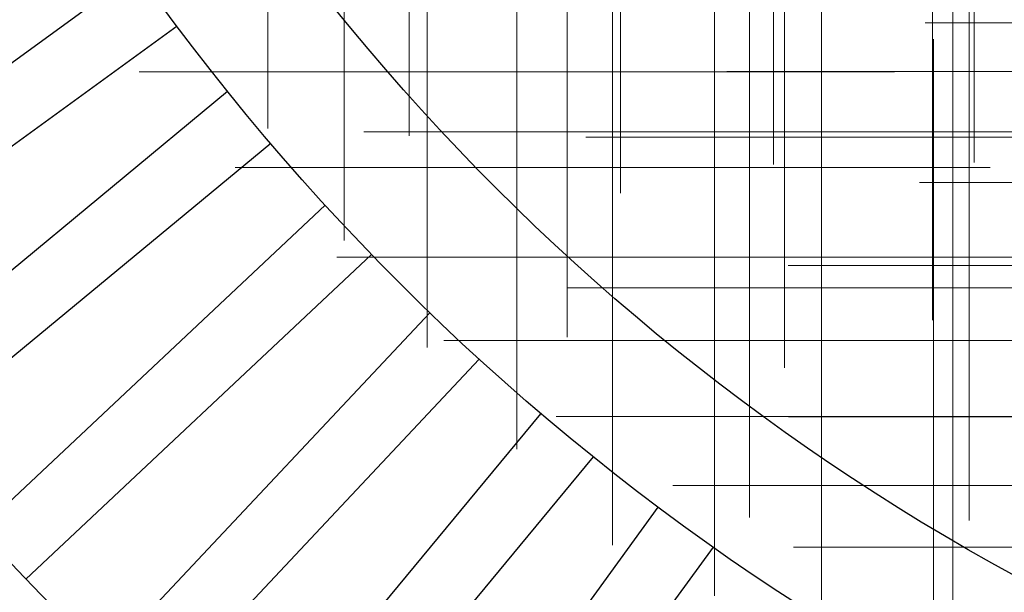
# Model space of a CAD drawing. Header units: millimetres. Extents: x -50 to 901, y -50 to 714.
# Tile 12 of 186: x -30.57 to -16.03, y -29.5 to -21.04. Entities that reach past the tile are written whole.
import ezdxf

# ---------------------------------------------------------------- set-up
doc = ezdxf.new("R2010")
doc.units = ezdxf.units.MM

# ---------------------------------------------------------------- blocks, each defined once
blk = doc.blocks.new('SW_CENTERMARKSYMBOL_236')
at = {"color": 0, "linetype": 'Continuous', "lineweight": 18}
for p, q in [((0, 0), (0, 5)), ((-5, 0), (-5.693, 0)), ((0, 0), (-5, 0)), ((0, 0), (0, -5)), ((0, 0), (5, 0)), ((0, -5), (0, -5.693))]:
    blk.add_line(p, q, dxfattribs=at)
blk = doc.blocks.new('SW_CENTERMARKSYMBOL_238')
at = {"color": 0, "linetype": 'Continuous', "lineweight": 18}
for p, q in [((0, 0), (0, -5)), ((0, -5), (0, -5.659))]:
    blk.add_line(p, q, dxfattribs=at)
blk = doc.blocks.new('SW_CENTERMARKSYMBOL_239')
at = {"color": 0, "linetype": 'Continuous', "lineweight": 18}
for p, q in [((0, 0), (0, -5)), ((0, -5), (0, -5.659))]:
    blk.add_line(p, q, dxfattribs=at)
blk = doc.blocks.new('SW_CENTERMARKSYMBOL_240')
at = {"color": 0, "linetype": 'Continuous', "lineweight": 18}
for p, q in [((0, 0), (0, -5)), ((0, -5), (0, -5.693))]:
    blk.add_line(p, q, dxfattribs=at)
blk = doc.blocks.new('SW_CENTERMARKSYMBOL_241')
at = {"color": 0, "linetype": 'Continuous', "lineweight": 18}
for p, q in [((0, 0), (0, 5)), ((-5, 0), (-5.659, 0)), ((0, 0), (-5, 0)), ((0, 0), (0, -5)), ((0, 0), (5, 0)), ((0, -5), (0, -5.659))]:
    blk.add_line(p, q, dxfattribs=at)
blk = doc.blocks.new('SW_CENTERMARKSYMBOL_242')
at = {"color": 0, "linetype": 'Continuous', "lineweight": 18}
for p, q in [((0, 0), (0, 5)), ((-5, 0), (-5.693, 0)), ((0, 0), (-5, 0)), ((0, 0), (0, -5)), ((0, 0), (5, 0))]:
    blk.add_line(p, q, dxfattribs=at)
blk = doc.blocks.new('SW_CENTERMARKSYMBOL_246')
at = {"color": 0, "linetype": 'Continuous', "lineweight": 18}
for p, q in [((0, 0), (0, -5)), ((0, -5), (0, -5.606))]:
    blk.add_line(p, q, dxfattribs=at)
blk = doc.blocks.new('SW_CENTERMARKSYMBOL_247')
at = {"color": 0, "linetype": 'Continuous', "lineweight": 18}
for p, q in [((0, 0), (0, -5)), ((0, -5), (0, -5.659))]:
    blk.add_line(p, q, dxfattribs=at)
blk = doc.blocks.new('SW_CENTERMARKSYMBOL_248')
at = {"color": 0, "linetype": 'Continuous', "lineweight": 18}
for p, q in [((0, 0), (0, -5)), ((0, -5), (0, -5.659))]:
    blk.add_line(p, q, dxfattribs=at)
blk = doc.blocks.new('SW_CENTERMARKSYMBOL_262')
at = {"color": 0, "linetype": 'Continuous', "lineweight": 18}
for p, q in [((0, 0), (0, -5)), ((0, -5), (0, -5.693))]:
    blk.add_line(p, q, dxfattribs=at)
blk = doc.blocks.new('SW_CENTERMARKSYMBOL_282')
at = {"color": 0, "linetype": 'Continuous', "lineweight": 18}
for p, q in [((-5, 0), (-5.693, 0)), ((0, 0), (-5, 0))]:
    blk.add_line(p, q, dxfattribs=at)
blk = doc.blocks.new('SW_CENTERMARKSYMBOL_283')
at = {"color": 0, "linetype": 'Continuous', "lineweight": 18}
for p, q in [((-5, 0), (-5.659, 0)), ((0, 0), (-5, 0))]:
    blk.add_line(p, q, dxfattribs=at)
blk = doc.blocks.new('SW_CENTERMARKSYMBOL_284')
at = {"color": 0, "linetype": 'Continuous', "lineweight": 18}
for p, q in [((-5, 0), (-5.659, 0)), ((0, 0), (-5, 0))]:
    blk.add_line(p, q, dxfattribs=at)
blk = doc.blocks.new('SW_CENTERMARKSYMBOL_288')
at = {"color": 0, "linetype": 'Continuous', "lineweight": 18}
for p, q in [((-5, 0), (-5.659, 0)), ((0, 0), (-5, 0))]:
    blk.add_line(p, q, dxfattribs=at)
blk = doc.blocks.new('SW_CENTERMARKSYMBOL_289')
at = {"color": 0, "linetype": 'Continuous', "lineweight": 18}
for p, q in [((-5, 0), (-5.606, 0)), ((0, 0), (-5, 0))]:
    blk.add_line(p, q, dxfattribs=at)
blk = doc.blocks.new('SW_CENTERMARKSYMBOL_331')
at = {"color": 0, "linetype": 'Continuous', "lineweight": 18}
for p, q in [((-5, 0), (-5.575, 0)), ((0, 0), (-5, 0))]:
    blk.add_line(p, q, dxfattribs=at)
blk = doc.blocks.new('SW_CENTERMARKSYMBOL_332')
at = {"color": 0, "linetype": 'Continuous', "lineweight": 18}
for p, q in [((-5, 0), (-5.575, 0)), ((0, 0), (-5, 0))]:
    blk.add_line(p, q, dxfattribs=at)
blk = doc.blocks.new('SW_CENTERMARKSYMBOL_333')
at = {"color": 0, "linetype": 'Continuous', "lineweight": 18}
for p, q in [((0, 5), (0, 5.575)), ((0, 0), (0, 5)), ((-5, 0), (-5.575, 0)), ((0, 0), (-5, 0)), ((0, 0), (0, -5)), ((0, 0), (5, 0))]:
    blk.add_line(p, q, dxfattribs=at)
blk = doc.blocks.new('SW_CENTERMARKSYMBOL_334')
at = {"color": 0, "linetype": 'Continuous', "lineweight": 18}
for p, q in [((0, 0), (0, 5)), ((-5, 0), (-5.575, 0)), ((0, 0), (-5, 0)), ((0, 0), (0, -5)), ((0, 0), (5, 0))]:
    blk.add_line(p, q, dxfattribs=at)
blk = doc.blocks.new('SW_CENTERMARKSYMBOL_335')
at = {"color": 0, "linetype": 'Continuous', "lineweight": 18}
for p, q in [((0, 0), (0, 5)), ((-5, 0), (-5.575, 0)), ((0, 0), (-5, 0)), ((0, 0), (0, -5)), ((0, 0), (5, 0))]:
    blk.add_line(p, q, dxfattribs=at)
blk = doc.blocks.new('SW_CENTERMARKSYMBOL_336')
at = {"color": 0, "linetype": 'Continuous', "lineweight": 18}
for p, q in [((0, 0), (0, 5)), ((-5, 0), (-5.575, 0)), ((0, 0), (-5, 0)), ((0, 0), (0, -5)), ((0, 0), (5, 0)), ((5, 0), (5.575, 0)), ((0, -5), (0, -5.575))]:
    blk.add_line(p, q, dxfattribs=at)
blk = doc.blocks.new('SW_CENTERMARKSYMBOL_337')
at = {"color": 0, "linetype": 'Continuous', "lineweight": 18}
for p, q in [((0, 0), (0, 5)), ((-5, 0), (-5.575, 0)), ((0, 0), (-5, 0)), ((0, 0), (0, -5)), ((0, 0), (5, 0)), ((5, 0), (5.575, 0)), ((0, -5), (0, -5.575))]:
    blk.add_line(p, q, dxfattribs=at)
blk = doc.blocks.new('SW_CENTERMARKSYMBOL_338')
at = {"color": 0, "linetype": 'Continuous', "lineweight": 18}
for p, q in [((0, 0), (0, -5)), ((0, -5), (0, -5.575))]:
    blk.add_line(p, q, dxfattribs=at)
blk = doc.blocks.new('SW_CENTERMARKSYMBOL_339')
at = {"color": 0, "linetype": 'Continuous', "lineweight": 18}
for p, q in [((0, 0), (0, -5)), ((0, -5), (0, -5.575))]:
    blk.add_line(p, q, dxfattribs=at)
blk = doc.blocks.new('SW_CENTERMARKSYMBOL_340')
at = {"color": 0, "linetype": 'Continuous', "lineweight": 18}
for p, q in [((0, 0), (0, -5)), ((0, -5), (0, -5.575))]:
    blk.add_line(p, q, dxfattribs=at)
blk = doc.blocks.new('SW_CENTERMARKSYMBOL_799')
at = {"color": 0, "linetype": 'Continuous', "lineweight": 18}
for p, q in [((0, 0), (0, 5)), ((-5, 0), (-5.693, 0)), ((0, 0), (-5, 0)), ((0, 0), (0, -5)), ((0, 0), (5, 0)), ((0, -5), (0, -5.693))]:
    blk.add_line(p, q, dxfattribs=at)
blk = doc.blocks.new('SW_CENTERMARKSYMBOL_801')
at = {"color": 0, "linetype": 'Continuous', "lineweight": 18}
for p, q in [((0, 0), (0, -5)), ((0, -5), (0, -5.659))]:
    blk.add_line(p, q, dxfattribs=at)
blk = doc.blocks.new('SW_CENTERMARKSYMBOL_802')
at = {"color": 0, "linetype": 'Continuous', "lineweight": 18}
for p, q in [((0, 0), (0, -5)), ((0, -5), (0, -5.659))]:
    blk.add_line(p, q, dxfattribs=at)
blk = doc.blocks.new('SW_CENTERMARKSYMBOL_803')
at = {"color": 0, "linetype": 'Continuous', "lineweight": 18}
for p, q in [((0, 0), (0, -5)), ((0, -5), (0, -5.693))]:
    blk.add_line(p, q, dxfattribs=at)
blk = doc.blocks.new('SW_CENTERMARKSYMBOL_804')
at = {"color": 0, "linetype": 'Continuous', "lineweight": 18}
for p, q in [((0, 0), (0, 5)), ((-5, 0), (-5.659, 0)), ((0, 0), (-5, 0)), ((0, 0), (0, -5)), ((0, 0), (5, 0)), ((0, -5), (0, -5.659))]:
    blk.add_line(p, q, dxfattribs=at)
blk = doc.blocks.new('SW_CENTERMARKSYMBOL_805')
at = {"color": 0, "linetype": 'Continuous', "lineweight": 18}
for p, q in [((0, 0), (0, 5)), ((-5, 0), (-5.693, 0)), ((0, 0), (-5, 0)), ((0, 0), (0, -5)), ((0, 0), (5, 0))]:
    blk.add_line(p, q, dxfattribs=at)
blk = doc.blocks.new('SW_CENTERMARKSYMBOL_809')
at = {"color": 0, "linetype": 'Continuous', "lineweight": 18}
for p, q in [((0, 0), (0, -5)), ((0, -5), (0, -5.606))]:
    blk.add_line(p, q, dxfattribs=at)
blk = doc.blocks.new('SW_CENTERMARKSYMBOL_810')
at = {"color": 0, "linetype": 'Continuous', "lineweight": 18}
for p, q in [((0, 0), (0, -5)), ((0, -5), (0, -5.659))]:
    blk.add_line(p, q, dxfattribs=at)
blk = doc.blocks.new('SW_CENTERMARKSYMBOL_811')
at = {"color": 0, "linetype": 'Continuous', "lineweight": 18}
for p, q in [((0, 0), (0, -5)), ((0, -5), (0, -5.659))]:
    blk.add_line(p, q, dxfattribs=at)
blk = doc.blocks.new('SW_CENTERMARKSYMBOL_825')
at = {"color": 0, "linetype": 'Continuous', "lineweight": 18}
for p, q in [((0, 0), (0, -5)), ((0, -5), (0, -5.693))]:
    blk.add_line(p, q, dxfattribs=at)
blk = doc.blocks.new('SW_CENTERMARKSYMBOL_845')
at = {"color": 0, "linetype": 'Continuous', "lineweight": 18}
for p, q in [((-5, 0), (-5.693, 0)), ((0, 0), (-5, 0))]:
    blk.add_line(p, q, dxfattribs=at)
blk = doc.blocks.new('SW_CENTERMARKSYMBOL_846')
at = {"color": 0, "linetype": 'Continuous', "lineweight": 18}
for p, q in [((-5, 0), (-5.659, 0)), ((0, 0), (-5, 0))]:
    blk.add_line(p, q, dxfattribs=at)
blk = doc.blocks.new('SW_CENTERMARKSYMBOL_847')
at = {"color": 0, "linetype": 'Continuous', "lineweight": 18}
for p, q in [((-5, 0), (-5.659, 0)), ((0, 0), (-5, 0))]:
    blk.add_line(p, q, dxfattribs=at)
blk = doc.blocks.new('SW_CENTERMARKSYMBOL_851')
at = {"color": 0, "linetype": 'Continuous', "lineweight": 18}
for p, q in [((-5, 0), (-5.659, 0)), ((0, 0), (-5, 0))]:
    blk.add_line(p, q, dxfattribs=at)
blk = doc.blocks.new('SW_CENTERMARKSYMBOL_852')
at = {"color": 0, "linetype": 'Continuous', "lineweight": 18}
for p, q in [((-5, 0), (-5.606, 0)), ((0, 0), (-5, 0))]:
    blk.add_line(p, q, dxfattribs=at)
blk = doc.blocks.new('SW_CENTERMARKSYMBOL_894')
at = {"color": 0, "linetype": 'Continuous', "lineweight": 18}
for p, q in [((-5, 0), (-5.575, 0)), ((0, 0), (-5, 0))]:
    blk.add_line(p, q, dxfattribs=at)
blk = doc.blocks.new('SW_CENTERMARKSYMBOL_895')
at = {"color": 0, "linetype": 'Continuous', "lineweight": 18}
for p, q in [((-5, 0), (-5.575, 0)), ((0, 0), (-5, 0))]:
    blk.add_line(p, q, dxfattribs=at)
blk = doc.blocks.new('SW_CENTERMARKSYMBOL_896')
at = {"color": 0, "linetype": 'Continuous', "lineweight": 18}
for p, q in [((0, 5), (0, 5.575)), ((0, 0), (0, 5)), ((-5, 0), (-5.575, 0)), ((0, 0), (-5, 0)), ((0, 0), (0, -5)), ((0, 0), (5, 0))]:
    blk.add_line(p, q, dxfattribs=at)
blk = doc.blocks.new('SW_CENTERMARKSYMBOL_897')
at = {"color": 0, "linetype": 'Continuous', "lineweight": 18}
for p, q in [((0, 0), (0, 5)), ((-5, 0), (-5.575, 0)), ((0, 0), (-5, 0)), ((0, 0), (0, -5)), ((0, 0), (5, 0))]:
    blk.add_line(p, q, dxfattribs=at)
blk = doc.blocks.new('SW_CENTERMARKSYMBOL_898')
at = {"color": 0, "linetype": 'Continuous', "lineweight": 18}
for p, q in [((0, 0), (0, 5)), ((-5, 0), (-5.575, 0)), ((0, 0), (-5, 0)), ((0, 0), (0, -5)), ((0, 0), (5, 0))]:
    blk.add_line(p, q, dxfattribs=at)
blk = doc.blocks.new('SW_CENTERMARKSYMBOL_899')
at = {"color": 0, "linetype": 'Continuous', "lineweight": 18}
for p, q in [((0, 0), (0, 5)), ((-5, 0), (-5.575, 0)), ((0, 0), (-5, 0)), ((0, 0), (0, -5)), ((0, 0), (5, 0)), ((5, 0), (5.575, 0)), ((0, -5), (0, -5.575))]:
    blk.add_line(p, q, dxfattribs=at)
blk = doc.blocks.new('SW_CENTERMARKSYMBOL_900')
at = {"color": 0, "linetype": 'Continuous', "lineweight": 18}
for p, q in [((0, 0), (0, 5)), ((-5, 0), (-5.575, 0)), ((0, 0), (-5, 0)), ((0, 0), (0, -5)), ((0, 0), (5, 0)), ((5, 0), (5.575, 0)), ((0, -5), (0, -5.575))]:
    blk.add_line(p, q, dxfattribs=at)
blk = doc.blocks.new('SW_CENTERMARKSYMBOL_901')
at = {"color": 0, "linetype": 'Continuous', "lineweight": 18}
for p, q in [((0, 0), (0, -5)), ((0, -5), (0, -5.575))]:
    blk.add_line(p, q, dxfattribs=at)
blk = doc.blocks.new('SW_CENTERMARKSYMBOL_902')
at = {"color": 0, "linetype": 'Continuous', "lineweight": 18}
for p, q in [((0, 0), (0, -5)), ((0, -5), (0, -5.575))]:
    blk.add_line(p, q, dxfattribs=at)
blk = doc.blocks.new('SW_CENTERMARKSYMBOL_903')
at = {"color": 0, "linetype": 'Continuous', "lineweight": 18}
for p, q in [((0, 0), (0, -5)), ((0, -5), (0, -5.575))]:
    blk.add_line(p, q, dxfattribs=at)
blk = doc.blocks.new('SW_CENTERMARKSYMBOL_1362')
at = {"color": 0, "linetype": 'Continuous', "lineweight": 18}
for p, q in [((0, 0), (0, 5)), ((-5, 0), (-5.693, 0)), ((0, 0), (-5, 0)), ((0, 0), (0, -5)), ((0, 0), (5, 0)), ((0, -5), (0, -5.693))]:
    blk.add_line(p, q, dxfattribs=at)
blk = doc.blocks.new('SW_CENTERMARKSYMBOL_1364')
at = {"color": 0, "linetype": 'Continuous', "lineweight": 18}
for p, q in [((0, 0), (0, -5)), ((0, -5), (0, -5.659))]:
    blk.add_line(p, q, dxfattribs=at)
blk = doc.blocks.new('SW_CENTERMARKSYMBOL_1365')
at = {"color": 0, "linetype": 'Continuous', "lineweight": 18}
for p, q in [((0, 0), (0, -5)), ((0, -5), (0, -5.659))]:
    blk.add_line(p, q, dxfattribs=at)
blk = doc.blocks.new('SW_CENTERMARKSYMBOL_1366')
at = {"color": 0, "linetype": 'Continuous', "lineweight": 18}
for p, q in [((0, 0), (0, -5)), ((0, -5), (0, -5.693))]:
    blk.add_line(p, q, dxfattribs=at)
blk = doc.blocks.new('SW_CENTERMARKSYMBOL_1367')
at = {"color": 0, "linetype": 'Continuous', "lineweight": 18}
for p, q in [((0, 0), (0, 5)), ((-5, 0), (-5.659, 0)), ((0, 0), (-5, 0)), ((0, 0), (0, -5)), ((0, 0), (5, 0)), ((0, -5), (0, -5.659))]:
    blk.add_line(p, q, dxfattribs=at)
blk = doc.blocks.new('SW_CENTERMARKSYMBOL_1368')
at = {"color": 0, "linetype": 'Continuous', "lineweight": 18}
for p, q in [((0, 0), (0, 5)), ((-5, 0), (-5.693, 0)), ((0, 0), (-5, 0)), ((0, 0), (0, -5)), ((0, 0), (5, 0))]:
    blk.add_line(p, q, dxfattribs=at)
blk = doc.blocks.new('SW_CENTERMARKSYMBOL_1372')
at = {"color": 0, "linetype": 'Continuous', "lineweight": 18}
for p, q in [((0, 0), (0, -5)), ((0, -5), (0, -5.606))]:
    blk.add_line(p, q, dxfattribs=at)
blk = doc.blocks.new('SW_CENTERMARKSYMBOL_1373')
at = {"color": 0, "linetype": 'Continuous', "lineweight": 18}
for p, q in [((0, 0), (0, -5)), ((0, -5), (0, -5.659))]:
    blk.add_line(p, q, dxfattribs=at)
blk = doc.blocks.new('SW_CENTERMARKSYMBOL_1374')
at = {"color": 0, "linetype": 'Continuous', "lineweight": 18}
for p, q in [((0, 0), (0, -5)), ((0, -5), (0, -5.659))]:
    blk.add_line(p, q, dxfattribs=at)
blk = doc.blocks.new('SW_CENTERMARKSYMBOL_1388')
at = {"color": 0, "linetype": 'Continuous', "lineweight": 18}
for p, q in [((0, 0), (0, -5)), ((0, -5), (0, -5.693))]:
    blk.add_line(p, q, dxfattribs=at)
blk = doc.blocks.new('SW_CENTERMARKSYMBOL_1408')
at = {"color": 0, "linetype": 'Continuous', "lineweight": 18}
for p, q in [((-5, 0), (-5.693, 0)), ((0, 0), (-5, 0))]:
    blk.add_line(p, q, dxfattribs=at)
blk = doc.blocks.new('SW_CENTERMARKSYMBOL_1409')
at = {"color": 0, "linetype": 'Continuous', "lineweight": 18}
for p, q in [((-5, 0), (-5.659, 0)), ((0, 0), (-5, 0))]:
    blk.add_line(p, q, dxfattribs=at)
blk = doc.blocks.new('SW_CENTERMARKSYMBOL_1410')
at = {"color": 0, "linetype": 'Continuous', "lineweight": 18}
for p, q in [((-5, 0), (-5.659, 0)), ((0, 0), (-5, 0))]:
    blk.add_line(p, q, dxfattribs=at)
blk = doc.blocks.new('SW_CENTERMARKSYMBOL_1414')
at = {"color": 0, "linetype": 'Continuous', "lineweight": 18}
for p, q in [((-5, 0), (-5.659, 0)), ((0, 0), (-5, 0))]:
    blk.add_line(p, q, dxfattribs=at)
blk = doc.blocks.new('SW_CENTERMARKSYMBOL_1415')
at = {"color": 0, "linetype": 'Continuous', "lineweight": 18}
for p, q in [((-5, 0), (-5.606, 0)), ((0, 0), (-5, 0))]:
    blk.add_line(p, q, dxfattribs=at)
blk = doc.blocks.new('SW_CENTERMARKSYMBOL_1457')
at = {"color": 0, "linetype": 'Continuous', "lineweight": 18}
for p, q in [((-5, 0), (-5.575, 0)), ((0, 0), (-5, 0))]:
    blk.add_line(p, q, dxfattribs=at)
blk = doc.blocks.new('SW_CENTERMARKSYMBOL_1458')
at = {"color": 0, "linetype": 'Continuous', "lineweight": 18}
for p, q in [((-5, 0), (-5.575, 0)), ((0, 0), (-5, 0))]:
    blk.add_line(p, q, dxfattribs=at)
blk = doc.blocks.new('SW_CENTERMARKSYMBOL_1459')
at = {"color": 0, "linetype": 'Continuous', "lineweight": 18}
for p, q in [((0, 5), (0, 5.575)), ((0, 0), (0, 5)), ((-5, 0), (-5.575, 0)), ((0, 0), (-5, 0)), ((0, 0), (0, -5)), ((0, 0), (5, 0))]:
    blk.add_line(p, q, dxfattribs=at)
blk = doc.blocks.new('SW_CENTERMARKSYMBOL_1460')
at = {"color": 0, "linetype": 'Continuous', "lineweight": 18}
for p, q in [((0, 0), (0, 5)), ((-5, 0), (-5.575, 0)), ((0, 0), (-5, 0)), ((0, 0), (0, -5)), ((0, 0), (5, 0))]:
    blk.add_line(p, q, dxfattribs=at)
blk = doc.blocks.new('SW_CENTERMARKSYMBOL_1461')
at = {"color": 0, "linetype": 'Continuous', "lineweight": 18}
for p, q in [((0, 0), (0, 5)), ((-5, 0), (-5.575, 0)), ((0, 0), (-5, 0)), ((0, 0), (0, -5)), ((0, 0), (5, 0))]:
    blk.add_line(p, q, dxfattribs=at)
blk = doc.blocks.new('SW_CENTERMARKSYMBOL_1462')
at = {"color": 0, "linetype": 'Continuous', "lineweight": 18}
for p, q in [((0, 0), (0, 5)), ((-5, 0), (-5.575, 0)), ((0, 0), (-5, 0)), ((0, 0), (0, -5)), ((0, 0), (5, 0)), ((5, 0), (5.575, 0)), ((0, -5), (0, -5.575))]:
    blk.add_line(p, q, dxfattribs=at)
blk = doc.blocks.new('SW_CENTERMARKSYMBOL_1463')
at = {"color": 0, "linetype": 'Continuous', "lineweight": 18}
for p, q in [((0, 0), (0, 5)), ((-5, 0), (-5.575, 0)), ((0, 0), (-5, 0)), ((0, 0), (0, -5)), ((0, 0), (5, 0)), ((5, 0), (5.575, 0)), ((0, -5), (0, -5.575))]:
    blk.add_line(p, q, dxfattribs=at)
blk = doc.blocks.new('SW_CENTERMARKSYMBOL_1464')
at = {"color": 0, "linetype": 'Continuous', "lineweight": 18}
for p, q in [((0, 0), (0, -5)), ((0, -5), (0, -5.575))]:
    blk.add_line(p, q, dxfattribs=at)
blk = doc.blocks.new('SW_CENTERMARKSYMBOL_1465')
at = {"color": 0, "linetype": 'Continuous', "lineweight": 18}
for p, q in [((0, 0), (0, -5)), ((0, -5), (0, -5.575))]:
    blk.add_line(p, q, dxfattribs=at)
blk = doc.blocks.new('SW_CENTERMARKSYMBOL_1466')
at = {"color": 0, "linetype": 'Continuous', "lineweight": 18}
for p, q in [((0, 0), (0, -5)), ((0, -5), (0, -5.575))]:
    blk.add_line(p, q, dxfattribs=at)
blk = doc.blocks.new('SW_CENTERMARKSYMBOL_1925')
at = {"color": 0, "linetype": 'Continuous', "lineweight": 18}
for p, q in [((0, 0), (0, 5)), ((-5, 0), (-5.693, 0)), ((0, 0), (-5, 0)), ((0, 0), (0, -5)), ((0, 0), (5, 0)), ((0, -5), (0, -5.693))]:
    blk.add_line(p, q, dxfattribs=at)
blk = doc.blocks.new('SW_CENTERMARKSYMBOL_1927')
at = {"color": 0, "linetype": 'Continuous', "lineweight": 18}
for p, q in [((0, 0), (0, -5)), ((0, -5), (0, -5.659))]:
    blk.add_line(p, q, dxfattribs=at)
blk = doc.blocks.new('SW_CENTERMARKSYMBOL_1928')
at = {"color": 0, "linetype": 'Continuous', "lineweight": 18}
for p, q in [((0, 0), (0, -5)), ((0, -5), (0, -5.659))]:
    blk.add_line(p, q, dxfattribs=at)
blk = doc.blocks.new('SW_CENTERMARKSYMBOL_1929')
at = {"color": 0, "linetype": 'Continuous', "lineweight": 18}
for p, q in [((0, 0), (0, -5)), ((0, -5), (0, -5.693))]:
    blk.add_line(p, q, dxfattribs=at)
blk = doc.blocks.new('SW_CENTERMARKSYMBOL_1930')
at = {"color": 0, "linetype": 'Continuous', "lineweight": 18}
for p, q in [((0, 0), (0, 5)), ((-5, 0), (-5.659, 0)), ((0, 0), (-5, 0)), ((0, 0), (0, -5)), ((0, 0), (5, 0)), ((0, -5), (0, -5.659))]:
    blk.add_line(p, q, dxfattribs=at)
blk = doc.blocks.new('SW_CENTERMARKSYMBOL_1931')
at = {"color": 0, "linetype": 'Continuous', "lineweight": 18}
for p, q in [((0, 0), (0, 5)), ((-5, 0), (-5.693, 0)), ((0, 0), (-5, 0)), ((0, 0), (0, -5)), ((0, 0), (5, 0))]:
    blk.add_line(p, q, dxfattribs=at)
blk = doc.blocks.new('SW_CENTERMARKSYMBOL_1935')
at = {"color": 0, "linetype": 'Continuous', "lineweight": 18}
for p, q in [((0, 0), (0, -5)), ((0, -5), (0, -5.606))]:
    blk.add_line(p, q, dxfattribs=at)
blk = doc.blocks.new('SW_CENTERMARKSYMBOL_1936')
at = {"color": 0, "linetype": 'Continuous', "lineweight": 18}
for p, q in [((0, 0), (0, -5)), ((0, -5), (0, -5.659))]:
    blk.add_line(p, q, dxfattribs=at)
blk = doc.blocks.new('SW_CENTERMARKSYMBOL_1937')
at = {"color": 0, "linetype": 'Continuous', "lineweight": 18}
for p, q in [((0, 0), (0, -5)), ((0, -5), (0, -5.659))]:
    blk.add_line(p, q, dxfattribs=at)
blk = doc.blocks.new('SW_CENTERMARKSYMBOL_1951')
at = {"color": 0, "linetype": 'Continuous', "lineweight": 18}
for p, q in [((0, 0), (0, -5)), ((0, -5), (0, -5.693))]:
    blk.add_line(p, q, dxfattribs=at)
blk = doc.blocks.new('SW_CENTERMARKSYMBOL_1971')
at = {"color": 0, "linetype": 'Continuous', "lineweight": 18}
for p, q in [((-5, 0), (-5.693, 0)), ((0, 0), (-5, 0))]:
    blk.add_line(p, q, dxfattribs=at)
blk = doc.blocks.new('SW_CENTERMARKSYMBOL_1972')
at = {"color": 0, "linetype": 'Continuous', "lineweight": 18}
for p, q in [((-5, 0), (-5.659, 0)), ((0, 0), (-5, 0))]:
    blk.add_line(p, q, dxfattribs=at)
blk = doc.blocks.new('SW_CENTERMARKSYMBOL_1973')
at = {"color": 0, "linetype": 'Continuous', "lineweight": 18}
for p, q in [((-5, 0), (-5.659, 0)), ((0, 0), (-5, 0))]:
    blk.add_line(p, q, dxfattribs=at)
blk = doc.blocks.new('SW_CENTERMARKSYMBOL_1977')
at = {"color": 0, "linetype": 'Continuous', "lineweight": 18}
for p, q in [((-5, 0), (-5.659, 0)), ((0, 0), (-5, 0))]:
    blk.add_line(p, q, dxfattribs=at)
blk = doc.blocks.new('SW_CENTERMARKSYMBOL_1978')
at = {"color": 0, "linetype": 'Continuous', "lineweight": 18}
for p, q in [((-5, 0), (-5.606, 0)), ((0, 0), (-5, 0))]:
    blk.add_line(p, q, dxfattribs=at)
blk = doc.blocks.new('SW_CENTERMARKSYMBOL_2020')
at = {"color": 0, "linetype": 'Continuous', "lineweight": 18}
for p, q in [((-5, 0), (-5.575, 0)), ((0, 0), (-5, 0))]:
    blk.add_line(p, q, dxfattribs=at)
blk = doc.blocks.new('SW_CENTERMARKSYMBOL_2021')
at = {"color": 0, "linetype": 'Continuous', "lineweight": 18}
for p, q in [((-5, 0), (-5.575, 0)), ((0, 0), (-5, 0))]:
    blk.add_line(p, q, dxfattribs=at)
blk = doc.blocks.new('SW_CENTERMARKSYMBOL_2022')
at = {"color": 0, "linetype": 'Continuous', "lineweight": 18}
for p, q in [((0, 5), (0, 5.575)), ((0, 0), (0, 5)), ((-5, 0), (-5.575, 0)), ((0, 0), (-5, 0)), ((0, 0), (0, -5)), ((0, 0), (5, 0))]:
    blk.add_line(p, q, dxfattribs=at)
blk = doc.blocks.new('SW_CENTERMARKSYMBOL_2023')
at = {"color": 0, "linetype": 'Continuous', "lineweight": 18}
for p, q in [((0, 0), (0, 5)), ((-5, 0), (-5.575, 0)), ((0, 0), (-5, 0)), ((0, 0), (0, -5)), ((0, 0), (5, 0))]:
    blk.add_line(p, q, dxfattribs=at)
blk = doc.blocks.new('SW_CENTERMARKSYMBOL_2024')
at = {"color": 0, "linetype": 'Continuous', "lineweight": 18}
for p, q in [((0, 0), (0, 5)), ((-5, 0), (-5.575, 0)), ((0, 0), (-5, 0)), ((0, 0), (0, -5)), ((0, 0), (5, 0))]:
    blk.add_line(p, q, dxfattribs=at)
blk = doc.blocks.new('SW_CENTERMARKSYMBOL_2025')
at = {"color": 0, "linetype": 'Continuous', "lineweight": 18}
for p, q in [((0, 0), (0, 5)), ((-5, 0), (-5.575, 0)), ((0, 0), (-5, 0)), ((0, 0), (0, -5)), ((0, 0), (5, 0)), ((5, 0), (5.575, 0)), ((0, -5), (0, -5.575))]:
    blk.add_line(p, q, dxfattribs=at)
blk = doc.blocks.new('SW_CENTERMARKSYMBOL_2026')
at = {"color": 0, "linetype": 'Continuous', "lineweight": 18}
for p, q in [((0, 0), (0, 5)), ((-5, 0), (-5.575, 0)), ((0, 0), (-5, 0)), ((0, 0), (0, -5)), ((0, 0), (5, 0)), ((5, 0), (5.575, 0)), ((0, -5), (0, -5.575))]:
    blk.add_line(p, q, dxfattribs=at)
blk = doc.blocks.new('SW_CENTERMARKSYMBOL_2027')
at = {"color": 0, "linetype": 'Continuous', "lineweight": 18}
for p, q in [((0, 0), (0, -5)), ((0, -5), (0, -5.575))]:
    blk.add_line(p, q, dxfattribs=at)
blk = doc.blocks.new('SW_CENTERMARKSYMBOL_2028')
at = {"color": 0, "linetype": 'Continuous', "lineweight": 18}
for p, q in [((0, 0), (0, -5)), ((0, -5), (0, -5.575))]:
    blk.add_line(p, q, dxfattribs=at)
blk = doc.blocks.new('SW_CENTERMARKSYMBOL_2029')
at = {"color": 0, "linetype": 'Continuous', "lineweight": 18}
for p, q in [((0, 0), (0, -5)), ((0, -5), (0, -5.575))]:
    blk.add_line(p, q, dxfattribs=at)
blk = doc.blocks.new('SW_CENTERMARKSYMBOL_2488')
at = {"color": 0, "linetype": 'Continuous', "lineweight": 18}
for p, q in [((0, 0), (0, 5)), ((-5, 0), (-5.693, 0)), ((0, 0), (-5, 0)), ((0, 0), (0, -5)), ((0, 0), (5, 0)), ((0, -5), (0, -5.693))]:
    blk.add_line(p, q, dxfattribs=at)
blk = doc.blocks.new('SW_CENTERMARKSYMBOL_2490')
at = {"color": 0, "linetype": 'Continuous', "lineweight": 18}
for p, q in [((0, 0), (0, -5)), ((0, -5), (0, -5.659))]:
    blk.add_line(p, q, dxfattribs=at)
blk = doc.blocks.new('SW_CENTERMARKSYMBOL_2491')
at = {"color": 0, "linetype": 'Continuous', "lineweight": 18}
for p, q in [((0, 0), (0, -5)), ((0, -5), (0, -5.659))]:
    blk.add_line(p, q, dxfattribs=at)
blk = doc.blocks.new('SW_CENTERMARKSYMBOL_2492')
at = {"color": 0, "linetype": 'Continuous', "lineweight": 18}
for p, q in [((0, 0), (0, -5)), ((0, -5), (0, -5.693))]:
    blk.add_line(p, q, dxfattribs=at)
blk = doc.blocks.new('SW_CENTERMARKSYMBOL_2493')
at = {"color": 0, "linetype": 'Continuous', "lineweight": 18}
for p, q in [((0, 0), (0, 5)), ((-5, 0), (-5.659, 0)), ((0, 0), (-5, 0)), ((0, 0), (0, -5)), ((0, 0), (5, 0)), ((0, -5), (0, -5.659))]:
    blk.add_line(p, q, dxfattribs=at)
blk = doc.blocks.new('SW_CENTERMARKSYMBOL_2494')
at = {"color": 0, "linetype": 'Continuous', "lineweight": 18}
for p, q in [((0, 0), (0, 5)), ((-5, 0), (-5.693, 0)), ((0, 0), (-5, 0)), ((0, 0), (0, -5)), ((0, 0), (5, 0))]:
    blk.add_line(p, q, dxfattribs=at)
blk = doc.blocks.new('SW_CENTERMARKSYMBOL_2498')
at = {"color": 0, "linetype": 'Continuous', "lineweight": 18}
for p, q in [((0, 0), (0, -5)), ((0, -5), (0, -5.606))]:
    blk.add_line(p, q, dxfattribs=at)
blk = doc.blocks.new('SW_CENTERMARKSYMBOL_2499')
at = {"color": 0, "linetype": 'Continuous', "lineweight": 18}
for p, q in [((0, 0), (0, -5)), ((0, -5), (0, -5.659))]:
    blk.add_line(p, q, dxfattribs=at)
blk = doc.blocks.new('SW_CENTERMARKSYMBOL_2500')
at = {"color": 0, "linetype": 'Continuous', "lineweight": 18}
for p, q in [((0, 0), (0, -5)), ((0, -5), (0, -5.659))]:
    blk.add_line(p, q, dxfattribs=at)
blk = doc.blocks.new('SW_CENTERMARKSYMBOL_2514')
at = {"color": 0, "linetype": 'Continuous', "lineweight": 18}
for p, q in [((0, 0), (0, -5)), ((0, -5), (0, -5.693))]:
    blk.add_line(p, q, dxfattribs=at)
blk = doc.blocks.new('SW_CENTERMARKSYMBOL_2534')
at = {"color": 0, "linetype": 'Continuous', "lineweight": 18}
for p, q in [((-5, 0), (-5.693, 0)), ((0, 0), (-5, 0))]:
    blk.add_line(p, q, dxfattribs=at)
blk = doc.blocks.new('SW_CENTERMARKSYMBOL_2535')
at = {"color": 0, "linetype": 'Continuous', "lineweight": 18}
for p, q in [((-5, 0), (-5.659, 0)), ((0, 0), (-5, 0))]:
    blk.add_line(p, q, dxfattribs=at)
blk = doc.blocks.new('SW_CENTERMARKSYMBOL_2536')
at = {"color": 0, "linetype": 'Continuous', "lineweight": 18}
for p, q in [((-5, 0), (-5.659, 0)), ((0, 0), (-5, 0))]:
    blk.add_line(p, q, dxfattribs=at)
blk = doc.blocks.new('SW_CENTERMARKSYMBOL_2540')
at = {"color": 0, "linetype": 'Continuous', "lineweight": 18}
for p, q in [((-5, 0), (-5.659, 0)), ((0, 0), (-5, 0))]:
    blk.add_line(p, q, dxfattribs=at)
blk = doc.blocks.new('SW_CENTERMARKSYMBOL_2541')
at = {"color": 0, "linetype": 'Continuous', "lineweight": 18}
for p, q in [((-5, 0), (-5.606, 0)), ((0, 0), (-5, 0))]:
    blk.add_line(p, q, dxfattribs=at)
blk = doc.blocks.new('SW_CENTERMARKSYMBOL_2583')
at = {"color": 0, "linetype": 'Continuous', "lineweight": 18}
for p, q in [((-5, 0), (-5.575, 0)), ((0, 0), (-5, 0))]:
    blk.add_line(p, q, dxfattribs=at)
blk = doc.blocks.new('SW_CENTERMARKSYMBOL_2584')
at = {"color": 0, "linetype": 'Continuous', "lineweight": 18}
for p, q in [((-5, 0), (-5.575, 0)), ((0, 0), (-5, 0))]:
    blk.add_line(p, q, dxfattribs=at)
blk = doc.blocks.new('SW_CENTERMARKSYMBOL_2585')
at = {"color": 0, "linetype": 'Continuous', "lineweight": 18}
for p, q in [((0, 5), (0, 5.575)), ((0, 0), (0, 5)), ((-5, 0), (-5.575, 0)), ((0, 0), (-5, 0)), ((0, 0), (0, -5)), ((0, 0), (5, 0))]:
    blk.add_line(p, q, dxfattribs=at)
blk = doc.blocks.new('SW_CENTERMARKSYMBOL_2586')
at = {"color": 0, "linetype": 'Continuous', "lineweight": 18}
for p, q in [((0, 0), (0, 5)), ((-5, 0), (-5.575, 0)), ((0, 0), (-5, 0)), ((0, 0), (0, -5)), ((0, 0), (5, 0))]:
    blk.add_line(p, q, dxfattribs=at)
blk = doc.blocks.new('SW_CENTERMARKSYMBOL_2587')
at = {"color": 0, "linetype": 'Continuous', "lineweight": 18}
for p, q in [((0, 0), (0, 5)), ((-5, 0), (-5.575, 0)), ((0, 0), (-5, 0)), ((0, 0), (0, -5)), ((0, 0), (5, 0))]:
    blk.add_line(p, q, dxfattribs=at)
blk = doc.blocks.new('SW_CENTERMARKSYMBOL_2588')
at = {"color": 0, "linetype": 'Continuous', "lineweight": 18}
for p, q in [((0, 0), (0, 5)), ((-5, 0), (-5.575, 0)), ((0, 0), (-5, 0)), ((0, 0), (0, -5)), ((0, 0), (5, 0)), ((5, 0), (5.575, 0)), ((0, -5), (0, -5.575))]:
    blk.add_line(p, q, dxfattribs=at)
blk = doc.blocks.new('SW_CENTERMARKSYMBOL_2589')
at = {"color": 0, "linetype": 'Continuous', "lineweight": 18}
for p, q in [((0, 0), (0, 5)), ((-5, 0), (-5.575, 0)), ((0, 0), (-5, 0)), ((0, 0), (0, -5)), ((0, 0), (5, 0)), ((5, 0), (5.575, 0)), ((0, -5), (0, -5.575))]:
    blk.add_line(p, q, dxfattribs=at)
blk = doc.blocks.new('SW_CENTERMARKSYMBOL_2590')
at = {"color": 0, "linetype": 'Continuous', "lineweight": 18}
for p, q in [((0, 0), (0, -5)), ((0, -5), (0, -5.575))]:
    blk.add_line(p, q, dxfattribs=at)
blk = doc.blocks.new('SW_CENTERMARKSYMBOL_2591')
at = {"color": 0, "linetype": 'Continuous', "lineweight": 18}
for p, q in [((0, 0), (0, -5)), ((0, -5), (0, -5.575))]:
    blk.add_line(p, q, dxfattribs=at)
blk = doc.blocks.new('SW_CENTERMARKSYMBOL_2592')
at = {"color": 0, "linetype": 'Continuous', "lineweight": 18}
for p, q in [((0, 0), (0, -5)), ((0, -5), (0, -5.575))]:
    blk.add_line(p, q, dxfattribs=at)

msp = doc.modelspace()

# ---------------------------------------------------------------- linework, layer by layer
at = {"color": 7, "linetype": 'Continuous', "lineweight": 25}
for p, q in [((-34.498, -24.446), (-28.834, -20.331)), ((-34.498, -24.446), (-28.834, -20.331)), ((-34.498, -24.446), (-28.834, -20.331)), ((-34.498, -24.446), (-28.834, -20.331)), ((-34.498, -24.446), (-28.834, -20.331)), ((-28.246, -21.14), (-33.91, -25.255)), ((-28.246, -21.14), (-33.91, -25.255)), ((-28.246, -21.14), (-33.91, -25.255)), ((-28.246, -21.14), (-33.91, -25.255)), ((-28.246, -21.14), (-33.91, -25.255)), ((-32.895, -26.564), (-27.501, -22.102)), ((-32.895, -26.564), (-27.501, -22.102)), ((-32.895, -26.564), (-27.501, -22.102)), ((-32.895, -26.564), (-27.501, -22.102)), ((-32.895, -26.564), (-27.501, -22.102)), ((-26.863, -22.872), (-32.257, -27.335)), ((-26.863, -22.872), (-32.257, -27.335)), ((-26.863, -22.872), (-32.257, -27.335)), ((-26.863, -22.872), (-32.257, -27.335)), ((-26.863, -22.872), (-32.257, -27.335)), ((-31.162, -28.577), (-26.059, -23.785)), ((-31.162, -28.577), (-26.059, -23.785)), ((-31.162, -28.577), (-26.059, -23.785)), ((-31.162, -28.577), (-26.059, -23.785)), ((-31.162, -28.577), (-26.059, -23.785)), ((-25.374, -24.514), (-30.477, -29.306)), ((-25.374, -24.514), (-30.477, -29.306)), ((-25.374, -24.514), (-30.477, -29.306)), ((-25.374, -24.514), (-30.477, -29.306)), ((-25.374, -24.514), (-30.477, -29.306)), ((-29.306, -30.477), (-24.514, -25.374)), ((-29.306, -30.477), (-24.514, -25.374)), ((-29.306, -30.477), (-24.514, -25.374)), ((-29.306, -30.477), (-24.514, -25.374)), ((-29.306, -30.477), (-24.514, -25.374)), ((-23.785, -26.059), (-28.577, -31.162)), ((-23.785, -26.059), (-28.577, -31.162)), ((-23.785, -26.059), (-28.577, -31.162)), ((-23.785, -26.059), (-28.577, -31.162)), ((-23.785, -26.059), (-28.577, -31.162)), ((-27.335, -32.257), (-22.872, -26.863)), ((-27.335, -32.257), (-22.872, -26.863)), ((-27.335, -32.257), (-22.872, -26.863)), ((-27.335, -32.257), (-22.872, -26.863)), ((-27.335, -32.257), (-22.872, -26.863)), ((-22.102, -27.501), (-26.564, -32.895)), ((-22.102, -27.501), (-26.564, -32.895)), ((-22.102, -27.501), (-26.564, -32.895)), ((-22.102, -27.501), (-26.564, -32.895)), ((-22.102, -27.501), (-26.564, -32.895)), ((-25.255, -33.91), (-21.14, -28.246)), ((-25.255, -33.91), (-21.14, -28.246)), ((-25.255, -33.91), (-21.14, -28.246)), ((-25.255, -33.91), (-21.14, -28.246)), ((-25.255, -33.91), (-21.14, -28.246)), ((-20.331, -28.834), (-24.446, -34.498)), ((-20.331, -28.834), (-24.446, -34.498)), ((-20.331, -28.834), (-24.446, -34.498)), ((-20.331, -28.834), (-24.446, -34.498)), ((-20.331, -28.834), (-24.446, -34.498))]:
    msp.add_line(p, q, dxfattribs=at)
for radius in [45, 45, 45, 45, 45, 43.896, 43.896, 43.896, 43.896, 43.896, 43.622, 43.622, 43.622, 43.622, 43.622, 42.281, 42.281, 42.281, 42.281, 42.281, 35.281, 35.281, 35.281, 35.281, 35.281, 33.281, 33.281, 33.281, 33.281, 33.281]:
    msp.add_circle((0, 0), radius, dxfattribs=at)
msp.add_arc((0, 0), 50, 184.0115, 265.9885, dxfattribs=at)
msp.add_arc((0, 0), 50, 184.0115, 265.9885, dxfattribs=at)
msp.add_arc((0, 0), 50, 184.0115, 265.9885, dxfattribs=at)
msp.add_arc((0, 0), 50, 184.0115, 265.9885, dxfattribs=at)
msp.add_arc((0, 0), 50, 184.0115, 265.9885, dxfattribs=at)

# ---------------------------------------------------------------- block references
at = {"color": 7, "linetype": 'Continuous', "lineweight": 18}
for name, p in [('SW_CENTERMARKSYMBOL_262', (-24.817, -17.066)), ('SW_CENTERMARKSYMBOL_825', (-24.817, -17.066)), ('SW_CENTERMARKSYMBOL_1388', (-24.817, -17.066)), ('SW_CENTERMARKSYMBOL_1951', (-24.817, -17.066)), ('SW_CENTERMARKSYMBOL_2514', (-24.817, -17.066)), ('SW_CENTERMARKSYMBOL_340', (-26.905, -17.075)), ('SW_CENTERMARKSYMBOL_903', (-26.905, -17.075)), ('SW_CENTERMARKSYMBOL_1466', (-26.905, -17.075)), ('SW_CENTERMARKSYMBOL_2029', (-26.905, -17.075)), ('SW_CENTERMARKSYMBOL_2592', (-26.905, -17.075)), ('SW_CENTERMARKSYMBOL_238', (-19.438, -17.523)), ('SW_CENTERMARKSYMBOL_801', (-19.438, -17.523)), ('SW_CENTERMARKSYMBOL_1364', (-19.438, -17.523)), ('SW_CENTERMARKSYMBOL_1927', (-19.438, -17.523)), ('SW_CENTERMARKSYMBOL_2490', (-19.438, -17.523)), ('SW_CENTERMARKSYMBOL_246', (-16.475, -17.545)), ('SW_CENTERMARKSYMBOL_809', (-16.475, -17.545)), ('SW_CENTERMARKSYMBOL_1372', (-16.475, -17.545)), ('SW_CENTERMARKSYMBOL_1935', (-16.475, -17.545)), ('SW_CENTERMARKSYMBOL_2498', (-16.475, -17.545)), ('SW_CENTERMARKSYMBOL_239', (-21.696, -17.948)), ('SW_CENTERMARKSYMBOL_802', (-21.696, -17.948)), ('SW_CENTERMARKSYMBOL_1365', (-21.696, -17.948)), ('SW_CENTERMARKSYMBOL_1928', (-21.696, -17.948)), ('SW_CENTERMARKSYMBOL_2491', (-21.696, -17.948)), ('SW_CENTERMARKSYMBOL_339', (-25.78, -18.73)), ('SW_CENTERMARKSYMBOL_902', (-25.78, -18.73)), ('SW_CENTERMARKSYMBOL_1465', (-25.78, -18.73)), ('SW_CENTERMARKSYMBOL_2028', (-25.78, -18.73)), ('SW_CENTERMARKSYMBOL_2591', (-25.78, -18.73)), ('SW_CENTERMARKSYMBOL_247', (-17.089, -19.821)), ('SW_CENTERMARKSYMBOL_810', (-17.089, -19.821)), ('SW_CENTERMARKSYMBOL_1373', (-17.089, -19.821)), ('SW_CENTERMARKSYMBOL_1936', (-17.089, -19.821)), ('SW_CENTERMARKSYMBOL_2499', (-17.089, -19.821)), ('SW_CENTERMARKSYMBOL_240', (-22.483, -20.042)), ('SW_CENTERMARKSYMBOL_803', (-22.483, -20.042)), ('SW_CENTERMARKSYMBOL_1366', (-22.483, -20.042)), ('SW_CENTERMARKSYMBOL_1929', (-22.483, -20.042)), ('SW_CENTERMARKSYMBOL_2492', (-22.483, -20.042)), ('SW_CENTERMARKSYMBOL_338', (-24.553, -20.312)), ('SW_CENTERMARKSYMBOL_901', (-24.553, -20.312)), ('SW_CENTERMARKSYMBOL_1464', (-24.553, -20.312)), ('SW_CENTERMARKSYMBOL_2027', (-24.553, -20.312)), ('SW_CENTERMARKSYMBOL_2590', (-24.553, -20.312)), ('SW_CENTERMARKSYMBOL_248', (-19.275, -20.526)), ('SW_CENTERMARKSYMBOL_811', (-19.275, -20.526)), ('SW_CENTERMARKSYMBOL_1374', (-19.275, -20.526)), ('SW_CENTERMARKSYMBOL_1937', (-19.275, -20.526)), ('SW_CENTERMARKSYMBOL_2500', (-19.275, -20.526)), ('SW_CENTERMARKSYMBOL_289', (-11.595, -21.091)), ('SW_CENTERMARKSYMBOL_852', (-11.595, -21.091)), ('SW_CENTERMARKSYMBOL_1415', (-11.595, -21.091)), ('SW_CENTERMARKSYMBOL_1978', (-11.595, -21.091)), ('SW_CENTERMARKSYMBOL_2541', (-11.595, -21.091)), ('SW_CENTERMARKSYMBOL_337', (-23.229, -21.814)), ('SW_CENTERMARKSYMBOL_900', (-23.229, -21.814)), ('SW_CENTERMARKSYMBOL_1463', (-23.229, -21.814)), ('SW_CENTERMARKSYMBOL_2026', (-23.229, -21.814)), ('SW_CENTERMARKSYMBOL_2589', (-23.229, -21.814)), ('SW_CENTERMARKSYMBOL_288', (-14.47, -21.807)), ('SW_CENTERMARKSYMBOL_851', (-14.47, -21.807)), ('SW_CENTERMARKSYMBOL_1414', (-14.47, -21.807)), ('SW_CENTERMARKSYMBOL_1977', (-14.47, -21.807)), ('SW_CENTERMARKSYMBOL_2540', (-14.47, -21.807)), ('SW_CENTERMARKSYMBOL_236', (-19.794, -22.702)), ('SW_CENTERMARKSYMBOL_799', (-19.794, -22.702)), ('SW_CENTERMARKSYMBOL_1362', (-19.794, -22.702)), ('SW_CENTERMARKSYMBOL_1925', (-19.794, -22.702)), ('SW_CENTERMARKSYMBOL_2488', (-19.794, -22.702)), ('SW_CENTERMARKSYMBOL_241', (-16.551, -22.78)), ('SW_CENTERMARKSYMBOL_804', (-16.551, -22.78)), ('SW_CENTERMARKSYMBOL_1367', (-16.551, -22.78)), ('SW_CENTERMARKSYMBOL_1930', (-16.551, -22.78)), ('SW_CENTERMARKSYMBOL_2493', (-16.551, -22.78)), ('SW_CENTERMARKSYMBOL_336', (-21.814, -23.229)), ('SW_CENTERMARKSYMBOL_899', (-21.814, -23.229)), ('SW_CENTERMARKSYMBOL_1462', (-21.814, -23.229)), ('SW_CENTERMARKSYMBOL_2025', (-21.814, -23.229)), ('SW_CENTERMARKSYMBOL_2588', (-21.814, -23.229)), ('SW_CENTERMARKSYMBOL_284', (-11.623, -23.448)), ('SW_CENTERMARKSYMBOL_847', (-11.623, -23.448)), ('SW_CENTERMARKSYMBOL_1410', (-11.623, -23.448)), ('SW_CENTERMARKSYMBOL_1973', (-11.623, -23.448)), ('SW_CENTERMARKSYMBOL_2536', (-11.623, -23.448)), ('SW_CENTERMARKSYMBOL_335', (-20.312, -24.553)), ('SW_CENTERMARKSYMBOL_898', (-20.312, -24.553)), ('SW_CENTERMARKSYMBOL_1461', (-20.312, -24.553)), ('SW_CENTERMARKSYMBOL_2024', (-20.312, -24.553)), ('SW_CENTERMARKSYMBOL_2587', (-20.312, -24.553)), ('SW_CENTERMARKSYMBOL_283', (-13.565, -24.675)), ('SW_CENTERMARKSYMBOL_846', (-13.565, -24.675)), ('SW_CENTERMARKSYMBOL_1409', (-13.565, -24.675)), ('SW_CENTERMARKSYMBOL_1972', (-13.565, -24.675)), ('SW_CENTERMARKSYMBOL_2535', (-13.565, -24.675)), ('SW_CENTERMARKSYMBOL_242', (-16.792, -25.003)), ('SW_CENTERMARKSYMBOL_805', (-16.792, -25.003)), ('SW_CENTERMARKSYMBOL_1368', (-16.792, -25.003)), ('SW_CENTERMARKSYMBOL_1931', (-16.792, -25.003)), ('SW_CENTERMARKSYMBOL_2494', (-16.792, -25.003)), ('SW_CENTERMARKSYMBOL_334', (-18.73, -25.78)), ('SW_CENTERMARKSYMBOL_897', (-18.73, -25.78)), ('SW_CENTERMARKSYMBOL_1460', (-18.73, -25.78)), ('SW_CENTERMARKSYMBOL_2023', (-18.73, -25.78)), ('SW_CENTERMARKSYMBOL_2586', (-18.73, -25.78)), ('SW_CENTERMARKSYMBOL_282', (-13.526, -26.911)), ('SW_CENTERMARKSYMBOL_845', (-13.526, -26.911)), ('SW_CENTERMARKSYMBOL_1408', (-13.526, -26.911)), ('SW_CENTERMARKSYMBOL_1971', (-13.526, -26.911)), ('SW_CENTERMARKSYMBOL_2534', (-13.526, -26.911)), ('SW_CENTERMARKSYMBOL_333', (-17.075, -26.905)), ('SW_CENTERMARKSYMBOL_896', (-17.075, -26.905)), ('SW_CENTERMARKSYMBOL_1459', (-17.075, -26.905)), ('SW_CENTERMARKSYMBOL_2022', (-17.075, -26.905)), ('SW_CENTERMARKSYMBOL_2585', (-17.075, -26.905)), ('SW_CENTERMARKSYMBOL_332', (-15.352, -27.924)), ('SW_CENTERMARKSYMBOL_895', (-15.352, -27.924)), ('SW_CENTERMARKSYMBOL_1458', (-15.352, -27.924)), ('SW_CENTERMARKSYMBOL_2021', (-15.352, -27.924)), ('SW_CENTERMARKSYMBOL_2584', (-15.352, -27.924)), ('SW_CENTERMARKSYMBOL_331', (-13.568, -28.833)), ('SW_CENTERMARKSYMBOL_894', (-13.568, -28.833)), ('SW_CENTERMARKSYMBOL_1457', (-13.568, -28.833)), ('SW_CENTERMARKSYMBOL_2020', (-13.568, -28.833)), ('SW_CENTERMARKSYMBOL_2583', (-13.568, -28.833))]:
    msp.add_blockref(name, p, dxfattribs=at)

doc.saveas('drawing.dxf')
